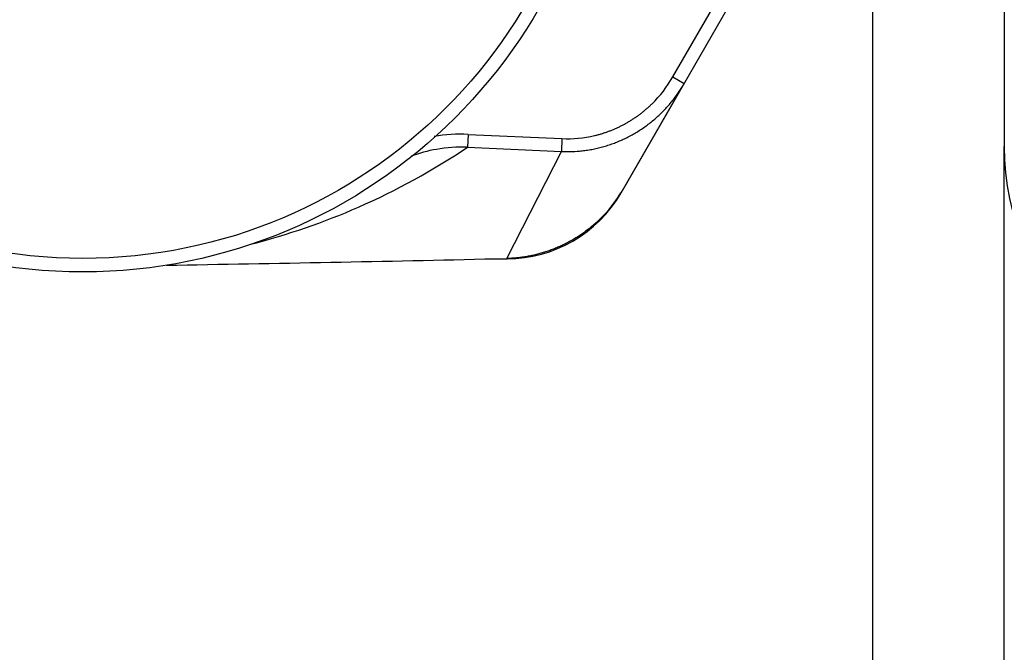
# Model space of a CAD drawing. Header units: millimetres. Extents: x 0 to 1735, y 0 to 1188.
# Tile 17 of 139: x 791.52 to 799, y 357.11 to 361.92. Entities that reach past the tile are written whole.
import ezdxf

# ---------------------------------------------------------------- set-up
doc = ezdxf.new("R2010")
doc.units = ezdxf.units.MM
doc.header["$LTSCALE"] = 0.727559
for name, color, linetype in [('NoLayerName_001', 7, 'Continuous'), ('NoLayerName_004', 7, 'Continuous'), ('NoLayerName_007', 7, 'Continuous')]:
    doc.layers.add(name, color=color, linetype=linetype)
doc.styles.get("Standard").update_dxf_attribs({"font": 'txt', "bigfont": 'extfont2'})
doc.dimstyles.get("Standard").update_dxf_attribs({"dimtxt": 2.5, "dimasz": 2.5, "dimexe": 1, "dimexo": 1, "dimtad": 1, "dimdec": 3, "dimzin": 0, "dimdsep": 46, "dimtxsty": 'Standard', "dimcen": 2.5, "dimadec": 3, "dimazin": 0, "dimtfac": 0.75, "dimtdec": 3, "dimtmove": 0, "dimatfit": 3, "dimfxl": 1, "dimarcsym": 0})

# ---------------------------------------------------------------- blocks, each defined once
blk = doc.blocks.new('DIM_0006')
at = {"color": 3, "linetype": 'Continuous', "lineweight": 13}
blk.add_arc((47.298, 51.2981), 47.2981, 0, 270, dxfattribs=at)
blk = doc.blocks.new('_OPEN30')
at = {"color": 0, "linetype": 'ByBlock', "lineweight": -2}
for p, q in [((-1, 0.267949), (0, 0)), ((0, 0), (-1, -0.267949)), ((0, 0), (-1, 0))]:
    blk.add_line(p, q, dxfattribs=at)
blk = doc.blocks.new('*D128')
at = {"layer": 'Defpoints', "color": 0}
for p in [(789.8755, 380), (789.9755, 380), (820, 337.1691), (820, 337.0691), (775.4963, 302.9173)]:
    blk.add_point(p, dxfattribs=at)
at = {"layer": 'NoLayerName_001', "color": 0, "linetype": 'Continuous', "lineweight": 13}
for p, q in [((785.8755, 380), (726.9926, 380)), ((820, 333.0691), (820, 286.9926))]:
    blk.add_line(p, q, dxfattribs=at)
blk.add_arc((820, 380), 89.0074, 183.863048, 266.136952, dxfattribs=at)
at = {"layer": 'NoLayerName_001', "color": 0, "lineweight": 13, "xscale": 6, "yscale": 6, "zscale": 6}
for p, rotation in [((730.9926, 380), 91.93152412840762), ((820, 290.9926), 358.0684758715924)]:
    blk.add_blockref('_OPEN30', p, dxfattribs=dict(at, rotation=rotation))
at = {"layer": 'NoLayerName_001', "color": 0, "lineweight": 13, "insert": (759.844, 330.6124), "char_height": 14, "attachment_point": 5, "rotation": 309.38568}
blk.add_mtext('\\W0.8000;90%%d', dxfattribs=at)

msp = doc.modelspace()

# ---------------------------------------------------------------- linework, layer by layer
at = {"layer": 'NoLayerName_001', "color": 4, "linetype": 'Continuous', "lineweight": 25}
msp.add_line((799, 363.17331742), (799, 360.95402913), dxfattribs=at)
at = {"layer": 'NoLayerName_001', "color": 7, "linetype": 'Continuous', "lineweight": 25}
for p, q in [((798, 363.06656695), (798, 335.79547926)), ((799, 295.76832751), (799, 360.95402913))]:
    msp.add_line(p, q, dxfattribs=at)
at = {"layer": 'NoLayerName_001', "color": 6, "linetype": 'Continuous', "lineweight": 25}
for radius in [4, 3.89743589]:
    msp.add_circle((792, 364), radius, dxfattribs=at)
at = {"layer": 'NoLayerName_001', "color": 4, "linetype": 'Continuous', "lineweight": 25}
msp.add_arc((801, 360.95402913), 2, 180, 268.667780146, dxfattribs=at)
at = {"layer": 'NoLayerName_004', "color": 6, "linetype": 'Continuous', "lineweight": 25}
for p, q in [((796.10430447, 360.6270708), (797.52278541, 363.08395186)), ((796.48210496, 361.48144045), (797.3011107, 362.9)), ((796.48210496, 361.48144045), (796.5687075, 361.43144045)), ((794.92757757, 361.04525373), (794.92306101, 360.94773649)), ((794.92757757, 361.04525373), (795.63992692, 361.01260318)), ((794.92292299, 360.94774317), (795.63549021, 360.91489347)), ((795.63992692, 361.01260318), (795.63549504, 360.91497345)), ((795.2220666, 360.10206352), (795.63549144, 360.91492063)), ((795.13154975, 360.0999178), (795.22206654, 360.1019917))]:
    msp.add_line(p, q, dxfattribs=at)
for centre, radius, start, end in [((795.65559817, 361.95885262), 0.95448198, 314.486746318, 329.988134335), ((795.66231325, 361.95481562), 1.04664803, 322.179372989, 329.996766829), ((794.87382657, 359.86316755), 1.18330761, 87.396479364, 99.93083601), ((795.67985639, 361.91498978), 0.90326959, 267.466386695, 283.223238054), ((791.94837741, 365.38079413), 5.33852622, 293.699191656, 303.861329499), ((794.87995807, 359.85790301), 1.09068516, 87.742501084, 100.230586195), ((794.88653415, 359.8207858), 1.12838023, 100.224448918, 110.317476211), ((795.68248206, 361.90888915), 0.99507865, 267.293313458, 275.204049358), ((795.18649506, 361.15982215), 1.0612814, 311.033868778, 328.178240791), ((795.21508172, 361.14049385), 1.02680102, 328.253570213, 329.998547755), ((791.97094098, 365.32617107), 5.2794407, 284.329164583, 293.713236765), ((787.10842881, 706.54386525), 346.53683671, 270.9140045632, 271.3266469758)]:
    msp.add_arc(centre, radius, start, end, dxfattribs=at)
for points, knots in [([(795.77273865, 360.91791222), (795.78659153, 360.91946838), (795.81437836, 360.92215541), (795.85577592, 360.92876507), (795.89696496, 360.93689134), (795.93783705, 360.94679028), (795.97832111, 360.95836256), (796.01833605, 360.97160435), (796.05780341, 360.98648624), (796.09664405, 361.00298573), (796.13477895, 361.0210785), (796.1721294, 361.04074095), (796.20861703, 361.06194969), (796.2441858, 361.08464545), (796.27878265, 361.10877031), (796.3123544, 361.13426686), (796.34484927, 361.16107663), (796.37621029, 361.18914525), (796.40639966, 361.21840314), (796.43530813, 361.24883768), (796.46309237, 361.2802241), (796.48032831, 361.30218266), (796.48909644, 361.31301996)], [0, 0, 0, 0, 0.04182004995, 0.08372337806, 0.12570182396, 0.16774559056, 0.2098437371, 0.25198466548, 0.29415660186, 0.33634807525, 0.3785483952, 0.42074813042, 0.46294054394, 0.50512285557, 0.54729089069, 0.58943827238, 0.6315568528, 0.67363714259, 0.71566873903, 0.75764075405, 0.79954224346, 0.84136263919, 0.84136263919, 0.84136263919, 0.84136263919]), ([(795.88647544, 361.0356693), (795.89462488, 361.03770282), (795.91096658, 361.04160565), (795.93522857, 361.04844696), (795.95932457, 361.0558789), (795.98321856, 361.06400859), (796.00690678, 361.07280805), (796.03037245, 361.08228372), (796.05360009, 361.09242071), (796.07656967, 361.10320532), (796.09926045, 361.1146228), (796.12165165, 361.12665861), (796.14372248, 361.13929815), (796.16545216, 361.15252685), (796.18681993, 361.1663301), (796.20780489, 361.18069344), (796.22838667, 361.19560187), (796.24854298, 361.21104237), (796.26825855, 361.22699465), (796.28749206, 361.24346544), (796.30629911, 361.26036089), (796.3183625, 361.27210735), (796.32444594, 361.27791318)], [0, 0, 0, 0, 0.02519795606, 0.05039723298, 0.07560775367, 0.10083971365, 0.12610357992, 0.1514076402, 0.17674959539, 0.20212382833, 0.22752426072, 0.25294442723, 0.27837754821, 0.30381660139, 0.32925439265, 0.3546836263, 0.38009697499, 0.4054871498, 0.43084697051, 0.45616943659, 0.48144779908, 0.5066756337, 0.5066756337, 0.5066756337, 0.5066756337]), ([(795.88323165, 360.35927463), (795.87403323, 360.35155124), (795.85581727, 360.33585886), (795.82731414, 360.31371777), (795.79812936, 360.29242212), (795.76817493, 360.2721494), (795.73752535, 360.25288586), (795.70621149, 360.23466908), (795.6742759, 360.2175229), (795.64175802, 360.20147482), (795.6086981, 360.18655146), (795.57513629, 360.17277946), (795.54111335, 360.16018669), (795.50667697, 360.14878513), (795.47187536, 360.13858547), (795.43675672, 360.12959915), (795.40136933, 360.12183617), (795.36576128, 360.11531159), (795.32998131, 360.11002187), (795.29407573, 360.10603273), (795.25809987, 360.10315199), (795.234067, 360.10248231), (795.22206654, 360.1019917)], [0, 0, 0, 0, 0.03603267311, 0.0721144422, 0.1082400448, 0.14440376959, 0.18059964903, 0.21682165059, 0.25306386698, 0.28932070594, 0.32558707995, 0.36185859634, 0.39813146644, 0.43440088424, 0.47066114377, 0.50690617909, 0.54312976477, 0.57932571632, 0.61548809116, 0.65161139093, 0.68769076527, 0.72372221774, 0.72372221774, 0.72372221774, 0.72372221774])]:
    msp.add_open_spline(points, degree=3, knots=knots, dxfattribs=at)
at = {"layer": 'NoLayerName_007', "color": 6, "linetype": 'Continuous', "lineweight": 25}
for p, q in [((796.08867513, 360.6), (796.5687075, 361.43144045)), ((795.13154815, 360.1), (795.22264973, 360.1))]:
    msp.add_line(p, q, dxfattribs=at)
msp.add_arc((795.22264973, 361.1), 1, 270, 330, dxfattribs=at)

# ---------------------------------------------------------------- block references
at = {"layer": 'NoLayerName_001', "color": 3, "linetype": 'Continuous', "lineweight": 13}
msp.add_blockref('DIM_0006', (772.70196533, 328.70193481), dxfattribs=at)

# ---------------------------------------------------------------- dimensions: what is measured, and where the dimension line sits
dim = msp.add_angular_dim_2l(base=(775.49631051, 302.91734868), line1=((820, 337.06908118), (820, 337.16908118)), line2=((789.87551332, 380), (789.97551332, 380)), text='\\W0.8000;<>', dimstyle='Standard', override={"dimtxt": 14, "dimasz": 6, "dimexe": 4, "dimexo": 4, "dimgap": 4, "dimblk": 'OPEN30', "dimclrd": 0, "dimclre": 0, "dimclrt": 0, "dimazin": 2, "dimtp": 0, "dimtm": 0, "dimlwd": 13, "dimlwe": 13}, dxfattribs=at)
dim.commit()
dim.dimension.update_dxf_attribs({"geometry": '*D128', "text_midpoint": (751.20689655, 323.521487), "dimtype": 162})

doc.saveas('drawing.dxf')
